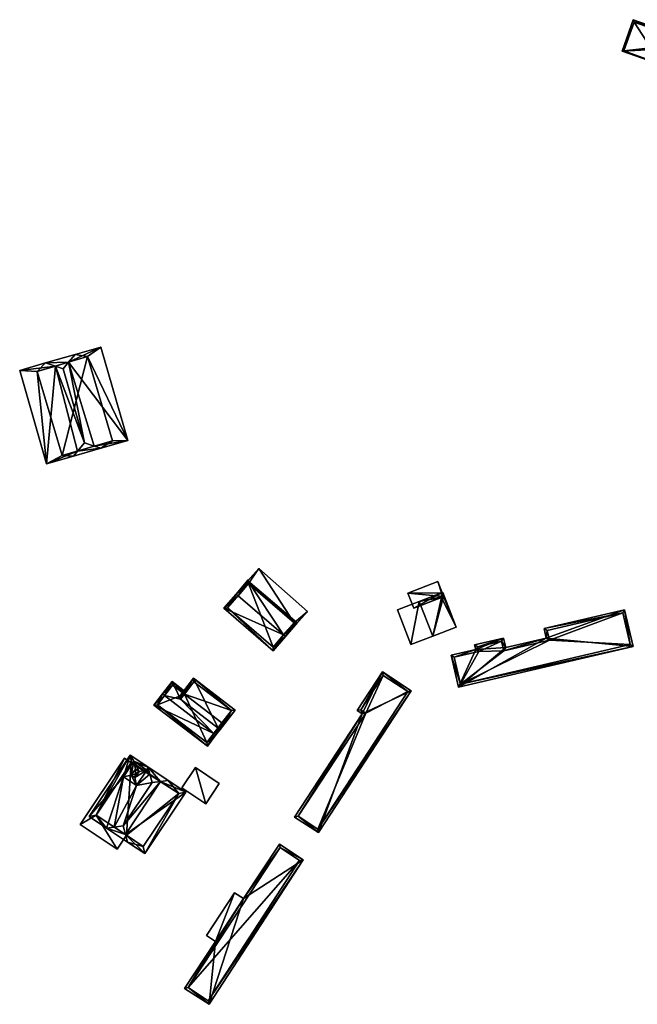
# Model space of a CAD drawing. Header units: inches. Extents: x 2528110 to 2532513, y 1151075 to 1152012.
# Tile 42 of 99: x 2531026 to 2531147, y 1151314 to 1151507. Entities that reach past the tile are written whole.
import ezdxf

# ---------------------------------------------------------------- set-up
doc = ezdxf.new("R2010")
doc.units = ezdxf.units.IN
doc.header["$MEASUREMENT"] = 0
doc.layers.add('Gebaeude Einzelhaus', color=10, linetype='Continuous')
doc.layers.add('Offenes Gebaeude', color=10, linetype='Continuous')

msp = doc.modelspace()

# ---------------------------------------------------------------- meshes
at = {"layer": 'Gebaeude Einzelhaus'}
mesh = msp.add_polyface(dxfattribs=at)
corners = [(2531146.34, 1151506.864, 377.511), (2531157.718, 1151501.417, 377.79), (2531158.173, 1151502.711, 377.511), (2531144.182, 1151500.716, 378.836), (2531164.464, 1151493.599, 378.836), (2531166.165, 1151498.446, 377.792), (2531157.784, 1151502.381, 377.601), (2531149.031, 1151499.171, 378.806), (2531156.602, 1151498.993, 378.33), (2531146.529, 1151506.396, 377.588), (2531144.523, 1151500.805, 378.796), (2531149.817, 1151501.392, 378.327), (2531156.602, 1151498.993, 372.416), (2531157.784, 1151502.381, 372.415), (2531146.529, 1151506.396, 372.415), (2531144.523, 1151500.805, 372.415), (2531149.031, 1151499.171, 372.416), (2531149.817, 1151501.392, 372.415)]
mesh.append_faces([[corners[k] for k in face] for face in [(8, 7, 11), (8, 1, 5), (8, 6, 1), (9, 2, 6), (9, 0, 2), (7, 3, 10), (10, 3, 9), (9, 3, 0), (8, 4, 7), (4, 8, 5), (7, 4, 3), (1, 6, 2), (5, 1, 4), (4, 1, 3), (3, 1, 0), (0, 1, 2)]], dxfattribs={"color": 13})
mesh.append_faces([[corners[k] for k in face] for face in [(13, 17, 14), (14, 17, 15), (15, 17, 16), (13, 12, 17), (8, 11, 12), (12, 11, 17), (11, 16, 17), (11, 7, 16), (7, 10, 16), (16, 10, 15), (10, 9, 15), (15, 9, 14), (9, 13, 14), (9, 6, 13), (6, 12, 13), (6, 8, 12)]], dxfattribs={"color": 41})
mesh = msp.add_polyface(dxfattribs=at)
corners = [(2531040.998, 1151423.504, 382.513), (2531042.276, 1151423.079, 381.78), (2531047.539, 1151424.585, 378.17), (2531035.978, 1151439.904, 382.72), (2531042.306, 1151442.868, 378.17), (2531037.23, 1151441.415, 381.652), (2531039.065, 1151424.148, 383.622), (2531034.921, 1151438.629, 383.622), (2531031.488, 1151439.771, 381.652), (2531033.384, 1151439.14, 382.74), (2531037.735, 1151422.544, 382.488), (2531031.644, 1151420.036, 378.17), (2531036.906, 1151421.543, 381.78), (2531026.411, 1151438.319, 378.17), (2531029.85, 1151438.1, 380.311), (2531034.7, 1151421.65, 380.401), (2531044.55, 1151424.55, 380.071), (2531039.7, 1151441, 380.161), (2531034.7, 1151421.65, 370.394), (2531044.55, 1151424.55, 370.394), (2531039.7, 1151441, 370.394), (2531029.85, 1151438.1, 370.394)]
mesh.append_faces([[corners[k] for k in face] for face in [(4, 17, 5), (5, 17, 3), (16, 1, 0), (4, 2, 17), (17, 2, 16), (16, 2, 1), (12, 10, 1), (1, 10, 0), (11, 15, 12), (12, 15, 10), (11, 14, 15), (14, 8, 9), (11, 13, 14), (14, 13, 8), (5, 3, 8), (8, 3, 9), (10, 0, 6), (10, 1, 0), (10, 12, 1), (13, 9, 8), (9, 6, 7), (9, 10, 6), (13, 11, 9), (9, 11, 10), (10, 11, 12), (3, 9, 7), (3, 8, 9), (3, 5, 8), (0, 3, 6), (6, 3, 7), (3, 4, 5), (0, 2, 3), (3, 2, 4), (0, 1, 2)]], dxfattribs={"color": 13})
mesh.append_faces([[corners[k] for k in face] for face in [(18, 21, 20), (18, 20, 19), (15, 14, 18), (18, 14, 21), (3, 14, 9), (3, 17, 14), (14, 17, 21), (21, 17, 20), (17, 16, 20), (20, 16, 19), (16, 18, 19), (10, 15, 0), (0, 15, 16), (16, 15, 18)]], dxfattribs={"color": 41})
mesh = msp.add_polyface(dxfattribs=at)
corners = [(2531078, 1151386.594, 377.649), (2531075.993, 1151383.501, 375.551), (2531078.379, 1151386.267, 377.649), (2531066.351, 1151391.818, 375.551), (2531069.117, 1151394.258, 377.649), (2531068.738, 1151394.585, 377.649), (2531071.009, 1151397.185, 375.989), (2531071.116, 1151397.341, 375.899), (2531071.133, 1151397.326, 375.899), (2531080.687, 1151388.947, 375.949), (2531080.757, 1151389.023, 375.899), (2531080.755, 1151389.023, 375.9), (2531067.057, 1151391.87, 375.838), (2531075.941, 1151384.207, 375.839), (2531080.052, 1151388.971, 376.139), (2531071.168, 1151396.636, 376.139), (2531071.168, 1151396.636, 376.045), (2531080.052, 1151388.971, 376.022), (2531080.052, 1151388.971, 375.922), (2531071.168, 1151396.636, 370.348), (2531071.168, 1151396.636, 375.945), (2531080.052, 1151388.971, 370.347), (2531070.098, 1151395.396, 376.242), (2531067.057, 1151391.87, 370.348), (2531070.098, 1151395.396, 376.342), (2531075.941, 1151384.207, 370.347), (2531078.897, 1151387.634, 376.242), (2531078.897, 1151387.634, 376.342)]
mesh.append_faces([[corners[k] for k in face] for face in [(2, 9, 10), (10, 9, 11), (6, 7, 8), (6, 5, 7), (9, 15, 6), (6, 15, 5), (5, 15, 4), (2, 14, 9), (9, 14, 15), (2, 0, 14), (1, 13, 2), (2, 13, 0), (3, 12, 1), (1, 12, 13), (3, 5, 12), (12, 5, 4), (9, 10, 11), (9, 2, 10), (6, 0, 9), (9, 0, 2), (6, 4, 0), (6, 5, 4), (8, 7, 6), (6, 7, 5), (3, 4, 5), (3, 0, 4), (3, 1, 0), (0, 1, 2)]], dxfattribs={"color": 13})
mesh.append_faces([[corners[k] for k in face] for face in [(19, 25, 23), (21, 25, 19), (14, 27, 17), (26, 21, 18), (26, 25, 21), (26, 13, 25), (14, 0, 27), (27, 0, 26), (26, 0, 13), (13, 12, 25), (25, 12, 23), (19, 22, 20), (24, 15, 16), (22, 4, 24), (24, 4, 15), (22, 12, 4), (19, 23, 22), (22, 23, 12), (21, 19, 18), (18, 19, 20), (15, 14, 16), (16, 14, 17)]], dxfattribs={"color": 41})
mesh = msp.add_polyface(dxfattribs=at)
corners = [(2531115.575, 1151383.74, 374.851), (2531121.016, 1151385.99, 374.735), (2531115.358, 1151384.675, 374.735), (2531110.77, 1151382.624, 374.851), (2531112.219, 1151376.393, 375.623), (2531121.451, 1151384.115, 374.967), (2531146.358, 1151384.329, 375.623), (2531129.376, 1151385.958, 374.967), (2531144.693, 1151391.494, 374.735), (2531128.941, 1151387.833, 374.735), (2531115.959, 1151384.301, 374.795), (2531111.371, 1151382.25, 374.911), (2531116.175, 1151383.366, 374.911), (2531112.593, 1151376.994, 375.563), (2531145.758, 1151384.703, 375.563), (2531144.319, 1151390.894, 374.795), (2531129.541, 1151387.459, 374.795), (2531121.078, 1151383.515, 375.027), (2531129.976, 1151385.584, 375.027), (2531120.643, 1151385.39, 374.795), (2531145.758, 1151384.703, 369.853), (2531144.319, 1151390.894, 369.854), (2531129.541, 1151387.459, 369.854), (2531129.976, 1151385.584, 369.853), (2531121.078, 1151383.515, 369.853), (2531120.643, 1151385.39, 369.853), (2531115.959, 1151384.301, 369.853), (2531116.175, 1151383.366, 369.853), (2531111.371, 1151382.25, 369.853), (2531112.593, 1151376.994, 369.853)]
mesh.append_faces([[corners[k] for k in face] for face in [(19, 10, 1), (17, 19, 5), (5, 19, 1), (18, 17, 7), (16, 18, 7), (7, 17, 5), (15, 16, 9), (9, 16, 7), (14, 15, 8), (8, 15, 9), (6, 13, 14), (6, 14, 8), (4, 13, 6), (11, 13, 3), (3, 13, 4), (12, 11, 0), (10, 12, 0), (0, 11, 3), (1, 10, 2), (2, 10, 0), (9, 7, 8), (8, 7, 6), (7, 5, 4), (6, 7, 4), (5, 1, 0), (4, 5, 0), (3, 4, 0), (0, 1, 2)]], dxfattribs={"color": 13})
mesh.append_faces([[corners[k] for k in face] for face in [(27, 29, 28), (25, 27, 26), (24, 29, 27), (24, 27, 25), (23, 29, 24), (21, 23, 22), (20, 29, 23), (20, 23, 21), (14, 29, 20), (13, 29, 14), (28, 29, 11), (11, 29, 13), (27, 28, 12), (12, 28, 11), (26, 27, 10), (10, 27, 12), (25, 26, 19), (19, 26, 10), (24, 25, 19), (17, 24, 19), (23, 24, 18), (18, 24, 17), (22, 23, 16), (16, 23, 18), (21, 22, 15), (15, 22, 16), (20, 21, 15), (14, 20, 15)]], dxfattribs={"color": 41})
mesh = msp.add_polyface(dxfattribs=at)
corners = [(2531064.413, 1151367.365, 377.192), (2531064.398, 1151367.345, 377.195), (2531064.794, 1151367.041, 377.195), (2531065.595, 1151368.086, 377.025), (2531065.199, 1151368.39, 377.025), (2531068.521, 1151371.905, 376.405), (2531065.197, 1151368.391, 377.025), (2531060.384, 1151378.141, 376.405), (2531057.55, 1151374.252, 377.025), (2531057.457, 1151374.323, 377.025), (2531057.854, 1151374.018, 377.025), (2531060.476, 1151377.441, 376.469), (2531067.821, 1151371.813, 376.469), (2531065.199, 1151368.393, 377.025), (2531060.476, 1151377.441, 370.888), (2531067.821, 1151371.813, 370.888), (2531058.618, 1151375.015, 370.888), (2531058.618, 1151375.015, 376.637), (2531065.961, 1151369.387, 376.637), (2531065.961, 1151369.387, 370.888)]
mesh.append_faces([[corners[k] for k in face] for face in [(12, 3, 13), (13, 3, 4), (4, 3, 0), (0, 3, 2), (12, 5, 3), (12, 7, 5), (12, 11, 7), (7, 11, 9), (9, 11, 8), (10, 8, 11), (1, 0, 2), (6, 7, 10), (10, 7, 8), (8, 7, 9), (4, 5, 6), (6, 5, 7), (0, 3, 4), (4, 3, 5), (0, 2, 3), (0, 1, 2)]], dxfattribs={"color": 13})
mesh.append_faces([[corners[k] for k in face] for face in [(15, 16, 14), (15, 19, 16), (15, 12, 19), (19, 12, 18), (18, 12, 13), (10, 11, 17), (17, 11, 16), (16, 11, 14), (11, 12, 14), (14, 12, 15)]], dxfattribs={"color": 41})
mesh = msp.add_polyface(dxfattribs=at)
corners = [(2531084.819, 1151347.95, 376.038), (2531093.375, 1151371.174, 375.461), (2531080.16, 1151351.003, 375.461), (2531102.968, 1151375.653, 376.038), (2531097.325, 1151379.35, 375.338), (2531092.39, 1151371.819, 375.338), (2531080.853, 1151351.146, 375.513), (2531084.675, 1151348.643, 375.986), (2531102.275, 1151375.509, 375.986), (2531093.083, 1151371.964, 375.39), (2531097.469, 1151378.658, 375.39), (2531094.068, 1151371.318, 375.513), (2531102.275, 1151375.509, 369.857), (2531097.469, 1151378.658, 369.857), (2531093.083, 1151371.964, 369.857), (2531094.068, 1151371.318, 369.857), (2531080.853, 1151351.146, 369.857), (2531084.675, 1151348.643, 369.857)]
mesh.append_faces([[corners[k] for k in face] for face in [(11, 6, 1), (9, 11, 1), (5, 9, 1), (10, 9, 4), (8, 10, 4), (4, 9, 5), (3, 7, 8), (3, 8, 4), (6, 7, 0), (0, 7, 3), (1, 6, 2), (2, 6, 0), (5, 1, 4), (4, 1, 3), (3, 1, 0), (0, 1, 2)]], dxfattribs={"color": 13})
mesh.append_faces([[corners[k] for k in face] for face in [(15, 17, 16), (13, 15, 14), (12, 17, 15), (12, 15, 13), (8, 17, 12), (7, 17, 8), (16, 17, 6), (6, 17, 7), (15, 16, 11), (11, 16, 6), (14, 15, 9), (9, 15, 11), (13, 14, 10), (10, 14, 9), (12, 13, 10), (8, 12, 10)]], dxfattribs={"color": 41})
mesh = msp.add_polyface(dxfattribs=at)
corners = [(2531054.73, 1151374.756, 377.432), (2531054.333, 1151375.06, 377.432), (2531052.654, 1151372.868, 376.483), (2531064.398, 1151367.345, 377.432), (2531063.115, 1151364.85, 376.483), (2531064.794, 1151367.041, 377.432), (2531065.961, 1151369.387, 376.637), (2531066.663, 1151369.479, 376.483), (2531066.265, 1151369.784, 376.483), (2531065.595, 1151368.086, 377.025), (2531065.199, 1151368.393, 377.025), (2531065.199, 1151368.39, 377.025), (2531065.197, 1151368.391, 377.025), (2531057.854, 1151374.018, 377.025), (2531056.2, 1151377.496, 376.483), (2531058.618, 1151375.015, 376.637), (2531058.921, 1151375.411, 376.483), (2531053.355, 1151372.96, 376.655), (2531063.023, 1151365.551, 376.655), (2531065.255, 1151368.347, 377.025), (2531065.963, 1151369.386, 376.637), (2531056.293, 1151376.796, 376.637), (2531065.961, 1151369.387, 370.888), (2531065.963, 1151369.386, 370.888), (2531056.293, 1151376.796, 370.888), (2531058.618, 1151375.015, 370.888), (2531053.355, 1151372.96, 370.888), (2531063.023, 1151365.551, 370.888)]
mesh.append_faces([[corners[k] for k in face] for face in [(21, 16, 15), (21, 14, 16), (21, 1, 14), (21, 0, 1), (6, 8, 20), (20, 8, 7), (9, 20, 7), (20, 19, 10), (19, 20, 9), (11, 10, 19), (3, 19, 5), (5, 19, 9), (3, 11, 19), (5, 18, 3), (17, 1, 0), (17, 2, 1), (5, 4, 18), (18, 4, 17), (17, 4, 2), (9, 3, 5), (0, 14, 1), (14, 15, 16), (3, 13, 0), (0, 13, 14), (14, 13, 15), (3, 12, 13), (9, 11, 3), (3, 11, 12), (9, 10, 11), (9, 6, 10), (9, 7, 6), (6, 7, 8), (3, 4, 5), (0, 2, 3), (3, 2, 4), (0, 1, 2)]], dxfattribs={"color": 13})
mesh.append_faces([[corners[k] for k in face] for face in [(25, 26, 24), (23, 27, 22), (22, 27, 25), (25, 27, 26), (11, 23, 20), (11, 27, 23), (3, 18, 11), (11, 18, 27), (18, 17, 27), (27, 17, 26), (0, 26, 17), (0, 24, 26), (0, 21, 24), (24, 15, 25), (24, 21, 15), (23, 22, 20), (20, 22, 6)]], dxfattribs={"color": 41})
mesh = msp.add_polyface(dxfattribs=at)
corners = [(2531041.386, 1151351.369, 377.21), (2531038.241, 1151349.561, 377.21), (2531045.471, 1151344.734, 377.21), (2531046.895, 1151362.52, 377.21), (2531047.276, 1151347.437, 377.21), (2531048.234, 1151361.625, 377.21), (2531038.241, 1151349.561, 371.417), (2531046.895, 1151362.52, 371.417), (2531045.471, 1151344.734, 371.417), (2531047.276, 1151347.437, 371.417), (2531048.234, 1151361.625, 371.417), (2531041.386, 1151351.369, 371.417)]
mesh.append_faces([[corners[k] for k in face] for face in [(3, 0, 5), (0, 2, 4), (3, 1, 0), (0, 1, 2)]], dxfattribs={"color": 13})
mesh.append_faces([[corners[k] for k in face] for face in [(6, 11, 8), (8, 11, 9), (6, 7, 11), (11, 7, 10), (7, 5, 10), (7, 3, 5), (8, 9, 2), (2, 9, 4), (2, 1, 8), (8, 1, 6), (1, 3, 6), (6, 3, 7)]], dxfattribs={"color": 41})
mesh = msp.add_polyface(dxfattribs=at)
corners = [(2531053.949, 1151357.959, 384.687), (2531051.468, 1151360.816, 383.811), (2531051.854, 1151359.357, 384.687), (2531055.444, 1151358.161, 383.811), (2531052.283, 1151357.733, 385.662), (2531046.69, 1151358.879, 381.568), (2531048.026, 1151363.114, 380.607), (2531039.999, 1151351.093, 380.607), (2531048.746, 1151361.914, 381.587), (2531043.388, 1151348.83, 383.762), (2531044.885, 1151349.033, 384.639), (2531049.236, 1151357.154, 383.949), (2531046.631, 1151349.27, 385.662), (2531051.293, 1151360.189, 383.968), (2531047.469, 1151346.105, 383.762), (2531047.082, 1151347.566, 384.639), (2531050.858, 1151343.843, 380.607), (2531058.885, 1151355.864, 380.607), (2531048.238, 1151359.168, 386.475), (2531049.236, 1151357.154, 385.233), (2531048.931, 1151358.699, 386.475), (2531046.69, 1151358.879, 385.233), (2531051.293, 1151360.189, 385.233), (2531049.745, 1151359.9, 386.475), (2531048.746, 1151361.914, 385.233), (2531049.052, 1151360.369, 386.475), (2531049.077, 1151359.486, 389.114), (2531049.067, 1151359.472, 389.114), (2531050.581, 1151345.23, 381.382), (2531057.499, 1151355.588, 381.381), (2531048.303, 1151361.728, 381.382), (2531041.386, 1151351.369, 381.382), (2531048.303, 1151361.728, 371.417), (2531057.499, 1151355.588, 371.417), (2531048.234, 1151361.625, 377.21), (2531048.234, 1151361.625, 371.417), (2531041.386, 1151351.369, 377.21), (2531047.276, 1151347.437, 377.21), (2531050.581, 1151345.23, 371.417), (2531047.276, 1151347.437, 371.417), (2531041.386, 1151351.369, 371.417)]
mesh.append_faces([[corners[k] for k in face] for face in [(9, 15, 14), (9, 10, 15), (7, 31, 9), (9, 31, 10), (30, 1, 2), (7, 6, 31), (31, 6, 30), (30, 6, 1), (17, 29, 3), (3, 29, 0), (28, 14, 15), (17, 16, 29), (29, 16, 28), (28, 16, 14), (0, 1, 3), (0, 2, 1), (25, 26, 23), (26, 20, 23), (27, 25, 18), (20, 27, 18), (27, 26, 25), (26, 27, 20), (24, 18, 25), (24, 21, 18), (22, 24, 23), (23, 24, 25), (19, 22, 20), (20, 22, 23), (21, 19, 18), (18, 19, 20), (15, 0, 12), (12, 0, 4), (15, 17, 0), (0, 17, 3), (15, 16, 17), (15, 14, 16), (9, 15, 10), (10, 15, 12), (9, 14, 15), (13, 1, 8), (11, 2, 13), (13, 2, 1), (11, 4, 2), (11, 12, 4), (5, 10, 11), (11, 10, 12), (5, 9, 10), (5, 7, 9), (6, 5, 8), (6, 8, 1), (5, 6, 7), (0, 2, 4), (3, 1, 0), (0, 1, 2)]], dxfattribs={"color": 13})
mesh.append_faces([[corners[k] for k in face] for face in [(33, 35, 32), (33, 39, 35), (35, 39, 40), (33, 38, 39), (29, 38, 33), (29, 28, 38), (38, 37, 39), (37, 31, 36), (37, 10, 31), (37, 15, 10), (38, 28, 37), (37, 28, 15), (31, 34, 36), (34, 32, 35), (31, 30, 34), (34, 30, 32), (0, 29, 2), (2, 29, 30), (30, 29, 32), (32, 29, 33), (5, 21, 8), (8, 21, 24), (13, 24, 22), (13, 8, 24), (11, 13, 19), (19, 13, 22), (5, 11, 21), (21, 11, 19)]], dxfattribs={"color": 41})
mesh = msp.add_polyface(dxfattribs=at)
corners = [(2531060.775, 1151360.673, 377.526), (2531062.805, 1151353.608, 377.21), (2531065.439, 1151357.584, 377.21), (2531058.141, 1151356.696, 377.526), (2531060.775, 1151360.673, 370.267), (2531065.439, 1151357.584, 370.267), (2531058.141, 1151356.696, 370.267), (2531062.805, 1151353.608, 370.267)]
mesh.append_faces([[corners[k] for k in face] for face in [(3, 1, 0), (0, 1, 2)]], dxfattribs={"color": 13})
mesh.append_faces([[corners[k] for k in face] for face in [(4, 7, 6), (5, 7, 4), (2, 7, 5), (1, 7, 2), (6, 7, 1), (3, 6, 1), (4, 6, 0), (0, 6, 3), (5, 4, 2), (2, 4, 0)]], dxfattribs={"color": 41})
mesh = msp.add_polyface(dxfattribs=at)
corners = [(2531070.191, 1151335.054, 375.446), (2531063.436, 1151314.39, 375.967), (2531081.811, 1151342.647, 375.952), (2531064.671, 1151326.66, 375.446), (2531058.653, 1151317.508, 375.446), (2531077.206, 1151345.723, 375.446), (2531077.347, 1151345.027, 375.492), (2531063.29, 1151315.082, 375.921), (2531081.123, 1151342.506, 375.907), (2531059.347, 1151317.653, 375.492), (2531081.123, 1151342.506, 369.981), (2531077.347, 1151345.027, 369.981), (2531059.347, 1151317.653, 369.981), (2531063.29, 1151315.082, 369.981)]
mesh.append_faces([[corners[k] for k in face] for face in [(0, 6, 9), (9, 3, 0), (9, 4, 3), (7, 1, 9), (9, 1, 4), (6, 2, 8), (8, 2, 7), (7, 2, 1), (5, 6, 0), (6, 5, 2), (0, 2, 5), (4, 1, 3), (3, 1, 0), (0, 1, 2)]], dxfattribs={"color": 13})
mesh.append_faces([[corners[k] for k in face] for face in [(10, 13, 12), (10, 12, 11), (8, 13, 10), (7, 13, 8), (12, 13, 9), (9, 13, 7), (11, 12, 6), (6, 12, 9), (10, 11, 6), (8, 10, 6)]], dxfattribs={"color": 41})
at = {"layer": 'Offenes Gebaeude'}
mesh = msp.add_polyface(dxfattribs=at)
corners = [(2531080.052, 1151388.971, 376.022), (2531082.67, 1151391.195, 375.405), (2531073.14, 1151399.601, 375.405), (2531080.687, 1151388.947, 375.949), (2531071.168, 1151396.636, 376.045), (2531071.009, 1151397.185, 375.989), (2531069.723, 1151395.727, 376.342), (2531070.098, 1151395.396, 376.342), (2531079.253, 1151387.32, 376.342), (2531078.897, 1151387.634, 376.342), (2531082.67, 1151391.195, 375.305), (2531079.253, 1151387.32, 376.242), (2531073.14, 1151399.601, 375.305), (2531069.723, 1151395.727, 376.242), (2531070.098, 1151395.396, 376.242), (2531078.897, 1151387.634, 376.242), (2531080.052, 1151388.971, 375.922), (2531071.168, 1151396.636, 375.945)]
mesh.append_faces([[corners[k] for k in face] for face in [(3, 0, 8), (8, 0, 9), (4, 6, 7), (4, 5, 6), (0, 2, 4), (4, 2, 5), (3, 1, 0), (0, 1, 2)]], dxfattribs={"color": 13})
mesh.append_faces([[corners[k] for k in face] for face in [(13, 17, 14), (16, 11, 15), (16, 10, 11), (13, 12, 17), (17, 12, 16), (16, 12, 10), (11, 8, 15), (15, 8, 9), (13, 14, 6), (6, 14, 7), (5, 13, 6), (5, 12, 13), (5, 2, 12), (2, 1, 12), (12, 1, 10), (11, 3, 8), (11, 10, 3), (3, 10, 1)]], dxfattribs={"color": 41})
mesh = msp.add_polyface(dxfattribs=at)
corners = [(2531108.88, 1151394.798, 375.146), (2531102.325, 1151394.791, 374.943), (2531103.463, 1151391.843, 375.216), (2531108.164, 1151397.044, 374.943), (2531108.881, 1151393.933, 375.216), (2531109.011, 1151394.848, 375.146), (2531109.301, 1151394.095, 375.216), (2531109.296, 1151394.108, 375.215), (2531109.296, 1151394.093, 375.216), (2531102.325, 1151394.791, 374.843), (2531108.164, 1151397.044, 374.843), (2531103.463, 1151391.843, 375.116), (2531109.296, 1151394.093, 375.116), (2531109.011, 1151394.848, 375.115), (2531109.296, 1151394.108, 375.115)]
mesh.append_faces([[corners[k] for k in face] for face in [(6, 7, 8), (3, 0, 5), (0, 2, 4), (3, 1, 0), (0, 1, 2)]], dxfattribs={"color": 13})
mesh.append_faces([[corners[k] for k in face] for face in [(14, 9, 10), (14, 11, 9), (14, 12, 11), (10, 13, 14), (10, 3, 13), (13, 3, 5), (11, 4, 2), (11, 12, 4), (2, 1, 11), (11, 1, 9), (1, 3, 9), (9, 3, 10)]], dxfattribs={"color": 41})
mesh = msp.add_polyface(dxfattribs=at)
corners = [(2531104.545, 1151393.126, 376.29), (2531102.913, 1151384.703, 375.187), (2531107.161, 1151386.341, 376.29), (2531100.295, 1151391.486, 375.187), (2531109.301, 1151394.095, 375.216), (2531111.743, 1151388.109, 375.187), (2531109.126, 1151394.893, 375.187), (2531109.296, 1151394.093, 375.216), (2531109.296, 1151394.108, 375.215), (2531102.913, 1151384.703, 375.087), (2531100.295, 1151391.486, 375.087), (2531107.161, 1151386.341, 376.19), (2531111.743, 1151388.109, 375.087), (2531109.126, 1151394.893, 375.087), (2531109.011, 1151394.848, 375.146), (2531109.011, 1151394.848, 375.115), (2531108.88, 1151394.798, 375.146), (2531104.545, 1151393.126, 376.19), (2531108.881, 1151393.933, 375.216), (2531109.296, 1151394.093, 375.116), (2531109.296, 1151394.108, 375.115)]
mesh.append_faces([[corners[k] for k in face] for face in [(7, 0, 2), (4, 6, 8), (8, 6, 7), (7, 6, 0), (5, 4, 7), (5, 7, 2), (4, 5, 6), (3, 1, 0), (0, 1, 2)]], dxfattribs={"color": 13})
mesh.append_faces([[corners[k] for k in face] for face in [(13, 20, 15), (18, 17, 16), (18, 11, 17), (13, 12, 20), (20, 12, 19), (19, 12, 18), (18, 12, 11), (9, 17, 11), (9, 10, 17), (0, 17, 3), (3, 17, 10), (6, 16, 0), (0, 16, 17), (6, 14, 16), (6, 13, 14), (14, 13, 15), (6, 5, 13), (13, 5, 12), (2, 11, 5), (5, 11, 12), (2, 1, 11), (11, 1, 9), (1, 3, 9), (9, 3, 10)]], dxfattribs={"color": 41})
mesh = msp.add_polyface(dxfattribs=at)
corners = [(2531064.671, 1151326.66, 375.446), (2531068.439, 1151336.205, 375.231), (2531062.919, 1151327.812, 375.231), (2531070.191, 1151335.054, 375.446), (2531064.671, 1151326.66, 375.346), (2531062.919, 1151327.812, 375.131), (2531070.191, 1151335.054, 375.346), (2531068.439, 1151336.205, 375.131)]
mesh.append_faces([[corners[k] for k in face] for face in [(3, 1, 0), (0, 1, 2)]], dxfattribs={"color": 13})
mesh.append_faces([[corners[k] for k in face] for face in [(4, 7, 6), (5, 7, 4), (2, 7, 5), (1, 7, 2), (6, 7, 1), (3, 6, 1), (4, 6, 0), (0, 6, 3), (5, 4, 2), (2, 4, 0)]], dxfattribs={"color": 41})

doc.saveas('drawing.dxf')
